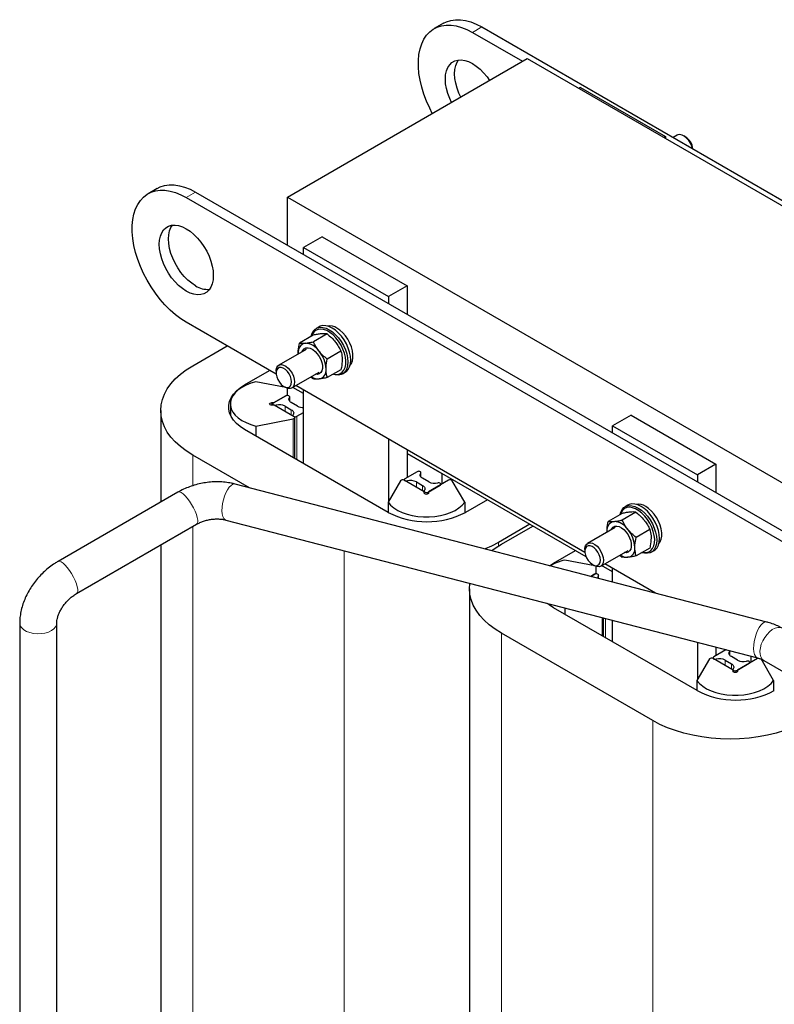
# Model space of a CAD drawing. Header units: millimetres. Extents: x 5 to 418, y 2 to 292.
# Tile 26 of 31: x 321 to 356, y 99 to 144. Entities that reach past the tile are written whole.
import ezdxf

# ---------------------------------------------------------------- set-up
doc = ezdxf.new("R2010")
doc.units = ezdxf.units.MM

msp = doc.modelspace()

# ---------------------------------------------------------------- linework, layer by layer
at = {"color": 7, "linetype": 'Continuous', "lineweight": 25}
for p, q in [((340.4243, 144.3157), (340, 144.0708)), ((341.7499, 143.8975), (344.0478, 142.571)), ((342.1742, 144.1424), (384.247, 119.8543)), ((333.2787, 136.3541), (344.2601, 142.6935)), ((344.2601, 142.6935), (379.6155, 122.2833)), ((346.6996, 141.3667), (346.6291, 141.326)), ((346.6996, 141.3667), (350.5887, 139.1216)), ((350.5887, 139.1216), (350.5181, 139.0808)), ((350.5887, 139.1216), (350.5887, 139.0401)), ((351.1267, 139.1856), (350.9437, 139.0799)), ((351.4974, 139.115), (351.4267, 139.1558)), ((327.3216, 136.7517), (326.8973, 136.5068)), ((328.6472, 136.3335), (370.7201, 112.0454)), ((329.0715, 136.5784), (371.1443, 112.2903)), ((333.2787, 134.1496), (333.2787, 136.3541)), ((333.2787, 136.3541), (368.6341, 115.9439)), ((334.8697, 134.5375), (334.0212, 134.0476)), ((334.8697, 134.5375), (338.7588, 132.2923)), ((334.0212, 134.0476), (337.9103, 131.8025)), ((334.0212, 133.721), (334.0212, 134.0476)), ((338.7588, 132.2923), (337.9103, 131.8025)), ((338.7588, 132.2923), (338.7588, 130.986)), ((337.9103, 131.8025), (337.9103, 131.4759)), ((332.7621, 128.2422), (328.6472, 130.6177)), ((334.7294, 130.4124), (334.5968, 130.3359)), ((334.4593, 130.03), (333.8306, 129.667)), ((335.0957, 130.0869), (334.467, 129.7239)), ((328.9406, 128.6233), (330.5214, 129.5358)), ((334.1384, 129.3785), (332.8833, 128.6539)), ((333.7737, 129.2099), (333.7747, 129.1685)), ((333.7783, 129.1705), (333.7737, 129.2099)), ((335.7321, 129.2952), (335.1034, 128.9322)), ((331.3201, 127.7518), (332.4659, 128.4132)), ((332.759, 128.3792), (332.759, 128.2975)), ((333.4833, 127.6146), (334.7384, 128.3392)), ((334.3585, 128.1199), (334.467, 128.0267)), ((335.7321, 128.4466), (335.1034, 128.0836)), ((335.7967, 128.2574), (335.9293, 128.3339)), ((333.2078, 127.631), (331.8376, 127.8954)), ((333.1125, 127.6852), (333.1832, 127.6444)), ((334.0212, 127.3518), (333.5246, 127.6385)), ((346.9042, 120.0782), (333.6663, 127.7203)), ((333.2045, 127.2476), (332.6459, 126.9252)), ((332.6716, 126.94), (333.2787, 127.2905)), ((333.2787, 127.2654), (333.2787, 127.6018)), ((333.3838, 127.0016), (333.3838, 127.2048)), ((334.0212, 124.1514), (334.0212, 127.5154)), ((330.6656, 126.8823), (330.6656, 126.374)), ((332.5656, 126.94), (332.6716, 126.94)), ((332.6716, 126.8246), (332.5656, 126.8246)), ((332.6151, 126.8823), (332.6151, 126.8246)), ((333.5887, 126.2952), (332.6716, 126.8246)), ((333.1727, 126.7803), (333.4555, 126.617)), ((333.7384, 126.7803), (333.4555, 126.9435)), ((327.4762, 126.5822), (327.4762, 122.3818)), ((333.5273, 126.3557), (333.5273, 126.3306)), ((333.618, 124.3842), (333.618, 126.2543)), ((333.7066, 126.3129), (334.0212, 126.4945)), ((349.0119, 126.3734), (348.1633, 125.8835)), ((349.0119, 126.3734), (352.901, 124.1283)), ((331.8376, 125.8692), (333.5497, 126.1996)), ((331.8376, 125.8692), (331.8376, 125.4119)), ((348.1633, 125.8835), (352.0524, 123.6384)), ((348.1633, 125.5569), (348.1633, 125.8835)), ((337.8962, 121.9144), (331.3201, 125.7107)), ((337.9103, 125.2702), (337.9103, 122.4155)), ((331.5423, 123.0393), (328.9406, 124.5412)), ((338.7588, 124.7804), (338.7588, 123.5146)), ((346.9553, 119.8851), (338.7588, 124.6169)), ((338.7588, 124.6169), (340.3498, 123.6984)), ((352.901, 124.1283), (352.0524, 123.6384)), ((352.901, 124.1283), (352.901, 122.8219)), ((339.2149, 123.7779), (338.6563, 123.4554)), ((339.3942, 123.5318), (339.3942, 123.735)), ((340.3498, 123.6984), (340.3498, 123.2085)), ((352.0524, 123.6384), (352.0524, 123.3118)), ((355.2293, 116.8935), (330.884, 123.2101)), ((338.4601, 123.3649), (337.8877, 122.3765)), ((338.6255, 123.4126), (338.6255, 123.3875)), ((339.5427, 122.858), (338.6256, 123.3874)), ((339.1831, 123.3105), (339.4659, 123.1472)), ((339.7488, 123.3105), (339.4659, 123.4738)), ((339.717, 122.8431), (340.2756, 123.1656)), ((340.6598, 123.3874), (339.7427, 122.858)), ((340.3063, 123.1834), (340.3063, 123.2085)), ((341.3977, 122.3765), (340.8253, 123.3649)), ((328.2685, 122.8395), (322.7737, 119.6654)), ((339.5377, 122.886), (339.5377, 122.8609)), ((339.5427, 122.7968), (339.5427, 122.858)), ((339.7427, 122.858), (339.7427, 122.7968)), ((337.8877, 122.3765), (337.8877, 121.9193)), ((341.3977, 122.3765), (341.3977, 121.8952)), ((342.4359, 122.4941), (341.4317, 121.9144)), ((348.8715, 122.2483), (348.739, 122.1718)), ((348.6015, 121.8659), (347.9727, 121.5029)), ((349.2379, 121.9228), (348.6091, 121.5598)), ((323.6241, 118.1934), (329.1189, 121.3675)), ((330.4571, 121.5646), (354.8023, 115.248)), ((344.3804, 121.3716), (342.9414, 120.5408)), ((343.0828, 120.4592), (344.5218, 121.2899)), ((348.2806, 121.2144), (347.0254, 120.4898)), ((347.9159, 121.0458), (347.9168, 121.0044)), ((347.9204, 121.0064), (347.9159, 121.0458)), ((349.8743, 121.1311), (349.2455, 120.7681)), ((327.4762, 120.4186), (327.4762, 92.8325)), ((345.4622, 119.5877), (346.4664, 120.1674)), ((346.9012, 120.2151), (346.9012, 120.1335)), ((347.6254, 119.4505), (348.8805, 120.1751)), ((348.5006, 119.9558), (348.6091, 119.8627)), ((349.8743, 120.2825), (349.2455, 119.9196)), ((349.9389, 120.0933), (350.0714, 120.1698)), ((345.2848, 119.4737), (345.4622, 119.5877)), ((347.3499, 119.4669), (345.9798, 119.7314)), ((347.2547, 119.5211), (347.3254, 119.4803)), ((350.128, 118.2171), (347.8084, 119.5562)), ((347.1736, 118.9837), (347.4209, 119.1264)), ((347.3466, 119.0836), (347.1736, 118.9837)), ((347.4209, 119.1013), (347.4209, 119.4377)), ((347.5259, 118.8923), (347.5259, 119.0407)), ((348.1633, 119.1877), (347.6667, 119.4744)), ((348.1633, 118.7269), (348.1633, 119.3513)), ((341.6183, 118.4182), (341.6183, 86.0326)), ((352.0383, 113.7504), (345.4622, 117.5467)), ((345.9798, 117.5371), (345.9798, 117.2479)), ((321.0196, 116.8447), (321.0196, 79.7983)), ((322.7196, 90.8539), (322.7196, 116.8447)), ((347.7601, 116.2201), (347.7601, 117.0752)), ((348.1633, 115.9873), (348.1633, 116.9706)), ((350.0124, 112.3767), (343.0828, 116.3771)), ((352.0524, 115.9615), (352.0524, 114.2514)), ((353.357, 115.6138), (352.7984, 115.2914)), ((352.901, 115.7414), (352.901, 115.3505)), ((353.3692, 115.6199), (353.357, 115.6138)), ((353.5363, 115.3678), (353.5363, 115.571)), ((352.6022, 115.2008), (352.0298, 114.2124)), ((352.7677, 115.2485), (352.7677, 115.2234)), ((353.6848, 114.6939), (352.7678, 115.2233)), ((353.3252, 115.1464), (353.6081, 114.9832)), ((353.8909, 115.1464), (353.6081, 115.3097)), ((353.8591, 114.6791), (354.4177, 115.0015)), ((354.8019, 115.2233), (353.8848, 114.6939)), ((354.4485, 115.0193), (354.4485, 115.0444)), ((354.492, 115.3286), (354.492, 115.0444)), ((355.5398, 114.2124), (354.9675, 115.2008)), ((355.0916, 115.1342), (357.3064, 113.8556)), ((353.6798, 114.7219), (353.6798, 114.6968)), ((353.6848, 114.6327), (353.6848, 114.6939)), ((353.8848, 114.6939), (353.8848, 114.6327)), ((352.0298, 114.2124), (352.0298, 113.7552)), ((355.5398, 114.2124), (355.5398, 113.7311))]:
    msp.add_line(p, q, dxfattribs=at)
at = {"color": 7, "linetype": 'Continuous', "lineweight": 18}
for p, q in [((342.1742, 144.1424), (341.7499, 143.8975)), ((329.0715, 136.5784), (328.6472, 136.3335)), ((331.3201, 127.7106), (331.3201, 127.7518)), ((333.3754, 127.1811), (333.3754, 127.0121)), ((332.5656, 126.94), (332.5656, 126.8246)), ((332.7611, 126.8265), (332.7611, 126.7729)), ((333.1727, 126.7803), (333.1727, 126.5353)), ((333.4555, 126.617), (333.4555, 126.372)), ((333.7066, 126.3129), (333.7066, 124.333)), ((333.5497, 126.1996), (333.5497, 124.4236)), ((328.9406, 123.1365), (328.9406, 124.5412)), ((339.3858, 123.7114), (339.3858, 123.5424)), ((338.7716, 123.3568), (338.7716, 123.3032)), ((339.1831, 123.3105), (339.1831, 123.0656)), ((339.4659, 123.1472), (339.4659, 122.9023)), ((339.717, 122.8431), (339.717, 122.7581)), ((328.9406, 92.7902), (328.9406, 121.2645)), ((342.9414, 120.3741), (342.9414, 120.5408)), ((335.8703, 91.3798), (335.8703, 120.1601)), ((345.4622, 119.5465), (345.4622, 119.5877)), ((347.5176, 119.017), (347.5176, 118.8944)), ((347.6918, 117.0929), (347.6918, 116.2595)), ((347.8487, 117.0522), (347.8487, 116.169)), ((343.0828, 85.1872), (343.0828, 116.3771)), ((353.528, 115.5473), (353.528, 115.3783)), ((352.9137, 115.1927), (352.9137, 115.1391)), ((353.3252, 115.1464), (353.3252, 114.9015)), ((353.6081, 114.9832), (353.6081, 114.7382)), ((353.8591, 114.6791), (353.8591, 114.594)), ((350.0124, 83.3246), (350.0124, 112.3767))]:
    msp.add_line(p, q, dxfattribs=at)
at = {"color": 7, "linetype": 'Continuous', "lineweight": 25, "flags": 128}
for points in [[(340.4243, 144.3157), (340.5621, 144.3836), (340.7603, 144.4464), (340.9731, 144.4767), (341.1982, 144.4743), (341.4333, 144.4391), (341.676, 144.3715), (341.9238, 144.2723), (342.1742, 144.1424)], [(339.9133, 140.1842), (339.7928, 140.4201), (339.6496, 140.7404), (339.5279, 141.0637), (339.4291, 141.3868), (339.354, 141.7064), (339.3036, 142.0191), (339.2782, 142.3218), (339.2782, 142.6113), (339.3036, 142.8846), (339.354, 143.1391), (339.4291, 143.372), (339.5279, 143.5809), (339.6496, 143.7638), (339.7928, 143.9188), (339.9561, 144.0441), (340.1378, 144.1387), (340.3361, 144.2015), (340.5488, 144.2318), (340.7739, 144.2293), (341.009, 144.1942), (341.2517, 144.1266), (341.4995, 144.0274), (341.7499, 143.8975)], [(340.7907, 140.6906), (340.7089, 140.868), (340.6243, 141.0958), (340.5626, 141.3225), (340.525, 141.5434), (340.5125, 141.754), (340.525, 141.9501), (340.5626, 142.1276), (340.6243, 142.283), (340.7089, 142.4131), (340.8147, 142.5153), (340.9395, 142.5874), (341.0809, 142.6279), (341.2358, 142.6362), (341.4013, 142.612), (341.5738, 142.5557), (341.7499, 142.4686), (341.926, 142.3524), (342.0985, 142.2094), (342.2639, 142.0427), (342.4189, 141.8555), (342.5318, 141.6958)], [(341.2149, 140.9356), (341.1332, 141.113), (341.0485, 141.3407), (340.9868, 141.5674), (340.9493, 141.7883), (340.9367, 141.9989), (340.9493, 142.195), (340.9868, 142.3726), (341.0485, 142.528), (341.1132, 142.6325)], [(351.8344, 138.5657), (351.7984, 138.6873), (351.7359, 138.8228), (351.654, 138.9483), (351.5577, 139.0562), (351.4533, 139.1395), (351.3471, 139.1931), (351.246, 139.2135), (351.1562, 139.1995), (351.1267, 139.1856)], [(328.6472, 130.6177), (328.3968, 130.7769), (328.149, 130.9638), (327.9063, 131.1765), (327.6712, 131.4127), (327.4461, 131.6702), (327.2334, 131.9461), (327.0351, 132.2378), (326.8534, 132.5421), (326.6901, 132.8561), (326.5469, 133.1764), (326.4252, 133.4997), (326.3264, 133.8228), (326.2513, 134.1424), (326.2009, 134.4551), (326.1755, 134.7577), (326.1755, 135.0472), (326.2009, 135.3206), (326.2513, 135.5751), (326.3264, 135.808), (326.4252, 136.0169), (326.5469, 136.1998), (326.6901, 136.3547), (326.8534, 136.4801), (327.0351, 136.5747), (327.2334, 136.6374), (327.4461, 136.6678), (327.6712, 136.6653), (327.9063, 136.6301), (328.149, 136.5626), (328.3968, 136.4634), (328.6472, 136.3335)], [(327.3216, 136.7517), (327.4594, 136.8196), (327.6576, 136.8824), (327.8704, 136.9127), (328.0955, 136.9102), (328.3306, 136.8751), (328.5733, 136.8075), (328.8211, 136.7083), (329.0715, 136.5784)], [(328.6472, 132.0467), (328.4711, 132.1629), (328.2986, 132.3058), (328.1331, 132.4725), (327.9782, 132.6597), (327.8369, 132.8635), (327.712, 133.0797), (327.6062, 133.304), (327.5216, 133.5318), (327.4599, 133.7584), (327.4224, 133.9793), (327.4098, 134.19), (327.4224, 134.3861), (327.4599, 134.5636), (327.5216, 134.719), (327.6062, 134.8491), (327.712, 134.9512), (327.8369, 135.0233), (327.9782, 135.0639), (328.1331, 135.0722), (328.2986, 135.0479), (328.4711, 134.9917), (328.6472, 134.9046), (328.8233, 134.7883), (328.9958, 134.6454), (329.1612, 134.4787), (329.3162, 134.2915), (329.4575, 134.0877), (329.5824, 133.8715), (329.6882, 133.6472), (329.7728, 133.4194), (329.8345, 133.1928), (329.872, 132.9719), (329.8846, 132.7613), (329.872, 132.5652), (329.8345, 132.3876), (329.7728, 132.2322), (329.6882, 132.1021), (329.5824, 132), (329.4575, 131.9279), (329.3162, 131.8873), (329.1612, 131.879), (328.9958, 131.9033), (328.8233, 131.9595), (328.6472, 132.0467)], [(329.0715, 132.2916), (328.8954, 132.4078), (328.7228, 132.5507), (328.5574, 132.7175), (328.4025, 132.9046), (328.2611, 133.1084), (328.1363, 133.3246), (328.0305, 133.5489), (327.9459, 133.7767), (327.8842, 134.0034), (327.8466, 134.2243), (327.834, 134.4349), (327.8466, 134.631), (327.8842, 134.8085), (327.9459, 134.9639), (328.0105, 135.0684)], [(334.3661, 129.9761), (334.3994, 130.0921), (334.4619, 130.2108), (334.5468, 130.3017), (334.6514, 130.3621), (334.7725, 130.3901), (334.9066, 130.3849), (335.0494, 130.3466), (335.1968, 130.2765), (335.3441, 130.1765), (335.487, 130.0498), (335.621, 129.9003), (335.7422, 129.7324), (335.8468, 129.5512), (335.9316, 129.3623), (335.9941, 129.1714), (336.0324, 128.9844), (336.0453, 128.8068), (336.0324, 128.6441), (335.9941, 128.5012), (335.9316, 128.3825), (335.8468, 128.2915), (335.7422, 128.2311), (335.621, 128.2031), (335.487, 128.2083), (335.3698, 128.2375)], [(335.9293, 128.3339), (335.9794, 128.3681), (336.0642, 128.459), (336.1267, 128.5777), (336.165, 128.7206), (336.1779, 128.8833), (336.165, 129.0609), (336.1267, 129.248), (336.0642, 129.4389), (335.9794, 129.6278), (335.8748, 129.8089), (335.7536, 129.9768), (335.6196, 130.1264), (335.4767, 130.2531), (335.3294, 130.353), (335.182, 130.4232), (335.0391, 130.4615), (334.9051, 130.4667), (334.7839, 130.4386), (334.7294, 130.4124)], [(336.151, 128.6542), (336.2061, 128.7298), (336.2556, 128.8487), (336.2808, 128.9897), (336.2808, 129.1479), (336.2556, 129.318), (336.2061, 129.4941), (336.134, 129.6703), (336.0417, 129.8405), (335.9323, 129.9989), (335.8097, 130.1403), (335.6779, 130.2596), (335.5415, 130.353)], [(335.3869, 128.2473), (335.4352, 128.2384), (335.5651, 128.2356), (335.6818, 128.2661), (335.7814, 128.329), (335.8609, 128.4221), (335.9175, 128.5425), (335.9496, 128.6863), (335.9561, 128.8489), (335.9367, 129.0251), (335.8922, 129.2092), (335.8239, 129.3953), (335.734, 129.5774), (335.6254, 129.7496), (335.5016, 129.9065), (335.3666, 130.0429), (335.2247, 130.1546), (335.0805, 130.2378), (334.9386, 130.29), (334.8036, 130.3094), (334.6798, 130.2955), (334.5712, 130.2486), (334.4813, 130.1703), (334.413, 130.0631), (334.3832, 129.986)], [(333.9618, 129.2765), (333.9872, 129.3319), (334.0476, 129.4031), (334.1275, 129.444), (334.2227, 129.4525), (334.3279, 129.4282), (334.4376, 129.3722), (334.5459, 129.2877), (334.6468, 129.1792), (334.7349, 129.0525), (334.8055, 128.9145), (334.8549, 128.7727), (334.8802, 128.6346), (334.8802, 128.5077), (334.8549, 128.3988), (334.8055, 128.3139), (334.7349, 128.2575), (334.6468, 128.2326), (334.5618, 128.2372)], [(328.9406, 124.5412), (328.646, 124.7269), (328.3804, 124.9267), (328.1461, 125.139), (327.9446, 125.3624), (327.7777, 125.595), (327.6466, 125.8352), (327.5521, 126.081), (327.4952, 126.3307), (327.4762, 126.5822), (327.4952, 126.8338), (327.5521, 127.0835), (327.6466, 127.3293), (327.7777, 127.5695), (327.9446, 127.8021), (328.1461, 128.0255), (328.3804, 128.2378), (328.646, 128.4376), (328.9406, 128.6233)], [(332.759, 128.3792), (332.7624, 128.4387), (332.7888, 128.5423), (332.8401, 128.6204), (332.9129, 128.6679), (333.0026, 128.6818), (333.1038, 128.6614), (333.2099, 128.6078), (333.3144, 128.5245), (333.4106, 128.4167), (333.4926, 128.2911), (333.5551, 128.1557), (333.5942, 128.0189), (333.6076, 127.8893)], [(333.4661, 127.8893), (333.453, 128.0071), (333.4147, 128.1312), (333.3539, 128.2525), (333.2752, 128.362), (333.1845, 128.4516), (333.0885, 128.5147), (332.9942, 128.5465), (332.9087, 128.5447), (332.8383, 128.5094), (332.7883, 128.4433), (332.7623, 128.3512), (332.7623, 128.24), (332.7883, 128.118), (332.8383, 127.9941), (332.9087, 127.8776), (332.9942, 127.7771), (333.0885, 127.7), (333.1845, 127.6522), (333.2752, 127.637), (333.3539, 127.6558), (333.4147, 127.7069), (333.453, 127.7868), (333.4661, 127.8893)], [(331.3201, 125.7107), (331.1199, 125.8412), (330.9484, 125.9846), (330.8081, 126.1389), (330.701, 126.3019), (330.6288, 126.4711), (330.5924, 126.6441), (330.5924, 126.8184), (330.6288, 126.9914), (330.701, 127.1606), (330.8081, 127.3236), (330.9484, 127.4779), (331.1199, 127.6213), (331.3201, 127.7518)], [(331.8376, 127.8954), (331.6022, 127.8277), (331.3853, 127.7418), (331.191, 127.6395), (331.023, 127.5227), (330.8846, 127.3936), (330.7784, 127.2546), (330.7065, 127.1086), (330.6702, 126.9582), (330.6702, 126.8064), (330.7065, 126.656), (330.7784, 126.51), (330.8846, 126.3711), (331.023, 126.2419), (331.191, 126.1251), (331.3853, 126.0228), (331.6022, 125.9369), (331.8376, 125.8692)], [(333.6076, 127.8893), (333.5942, 127.7752), (333.5551, 127.6836), (333.4926, 127.6203), (333.4106, 127.5894), (333.3144, 127.5926), (333.2099, 127.6299), (333.1832, 127.6444)], [(333.3754, 127.1811), (333.3836, 127.2014), (333.3794, 127.222), (333.3634, 127.2406), (333.3375, 127.255), (333.3046, 127.2635), (333.2687, 127.2651), (333.2339, 127.2596), (333.2045, 127.2476)], [(333.4555, 126.9435), (333.4193, 126.9678), (333.3896, 126.995), (333.3672, 127.0243), (333.3526, 127.0553), (333.3461, 127.0871), (333.3477, 127.1192), (333.3576, 127.1507), (333.3754, 127.1811)], [(332.5656, 126.8246), (332.5274, 126.829), (332.4949, 126.8415), (332.4732, 126.8602), (332.4656, 126.8823), (332.4732, 126.9044), (332.4949, 126.9231), (332.5274, 126.9356), (332.5656, 126.94)], [(332.6459, 126.9252), (332.6252, 126.9082), (332.6156, 126.8881), (332.6184, 126.8674), (332.6331, 126.8484), (332.658, 126.8334), (332.6903, 126.8242), (332.7261, 126.8218), (332.7611, 126.8265)], [(333.4555, 126.617), (333.4918, 126.5927), (333.5214, 126.5655), (333.5438, 126.5362), (333.5585, 126.5053), (333.565, 126.4734), (333.5633, 126.4413), (333.5535, 126.4098), (333.5356, 126.3794)], [(333.5356, 126.3794), (333.5275, 126.3591), (333.5316, 126.3385), (333.5476, 126.3199), (333.5736, 126.3055), (333.6065, 126.297), (333.6424, 126.2954), (333.6771, 126.3009), (333.7066, 126.3129)], [(333.5497, 126.1996), (333.5725, 126.206), (333.5919, 126.2154), (333.6064, 126.2274), (333.6153, 126.2411), (333.618, 126.2557), (333.6142, 126.2701), (333.6042, 126.2836), (333.5887, 126.2952)], [(339.3858, 123.7114), (339.394, 123.7316), (339.3898, 123.7523), (339.3738, 123.7709), (339.3479, 123.7853), (339.315, 123.7938), (339.2791, 123.7954), (339.2444, 123.7899), (339.2149, 123.7779)], [(339.4659, 123.4738), (339.4297, 123.4981), (339.4, 123.5252), (339.3776, 123.5546), (339.363, 123.5855), (339.3565, 123.6174), (339.3581, 123.6494), (339.368, 123.681), (339.3858, 123.7114)], [(338.6563, 123.4554), (338.6356, 123.4384), (338.626, 123.4184), (338.6288, 123.3977), (338.6435, 123.3787), (338.6684, 123.3637), (338.7007, 123.3544), (338.7365, 123.352), (338.7716, 123.3568)], [(339.4659, 123.1472), (339.5022, 123.1229), (339.5319, 123.0958), (339.5542, 123.0665), (339.5689, 123.0355), (339.5754, 123.0037), (339.5737, 122.9716), (339.5639, 122.94), (339.546, 122.9097)], [(340.2756, 123.1656), (340.2963, 123.1826), (340.3058, 123.2027), (340.3031, 123.2234), (340.2884, 123.2424), (340.2634, 123.2573), (340.2312, 123.2666), (340.1954, 123.269), (340.1603, 123.2643)], [(339.546, 122.9097), (339.5379, 122.8894), (339.542, 122.8688), (339.558, 122.8501), (339.584, 122.8357), (339.6169, 122.8272), (339.6528, 122.8257), (339.6875, 122.8312), (339.717, 122.8431)], [(339.7427, 122.7968), (339.7351, 122.7747), (339.7134, 122.756), (339.681, 122.7435), (339.6427, 122.7391), (339.6044, 122.7435), (339.572, 122.756), (339.5503, 122.7747), (339.5427, 122.7968)], [(337.8877, 122.3765), (338.0051, 122.2406), (338.1538, 122.1154), (338.3311, 122.0032), (338.5334, 121.9063), (338.7571, 121.8264), (338.9977, 121.7651), (339.2507, 121.7235), (339.5112, 121.7026), (339.7742, 121.7026), (340.0347, 121.7235), (340.2877, 121.7651), (340.5283, 121.8264), (340.752, 121.9063), (340.9544, 122.0032), (341.1316, 122.1154), (341.2804, 122.2406), (341.3977, 122.3765)], [(348.5082, 121.8121), (348.5416, 121.928), (348.6041, 122.0467), (348.6889, 122.1376), (348.7935, 122.198), (348.9146, 122.226), (349.0487, 122.2208), (349.1916, 122.1826), (349.3389, 122.1124), (349.4863, 122.0124), (349.6291, 121.8858), (349.7632, 121.7362), (349.8843, 121.5683), (349.9889, 121.3871), (350.0738, 121.1982), (350.1363, 121.0074), (350.1745, 120.8203), (350.1874, 120.6427), (350.1745, 120.48), (350.1363, 120.3371), (350.0738, 120.2184), (349.9889, 120.1275), (349.8843, 120.0671), (349.7632, 120.039), (349.6291, 120.0442), (349.512, 120.0734)], [(350.0714, 120.1698), (350.1215, 120.204), (350.2063, 120.2949), (350.2688, 120.4136), (350.3071, 120.5565), (350.32, 120.7192), (350.3071, 120.8968), (350.2688, 121.0839), (350.2063, 121.2748), (350.1215, 121.4637), (350.0169, 121.6448), (349.8958, 121.8127), (349.7617, 121.9623), (349.6188, 122.089), (349.4715, 122.1889), (349.3241, 122.2591), (349.1813, 122.2974), (349.0472, 122.3026), (348.9261, 122.2746), (348.8715, 122.2483)], [(349.529, 120.0832), (349.5773, 120.0743), (349.7073, 120.0715), (349.8239, 120.1021), (349.9236, 120.1649), (350.003, 120.258), (350.0597, 120.3784), (350.0918, 120.5222), (350.0982, 120.6848), (350.0789, 120.861), (350.0343, 121.0451), (349.966, 121.2312), (349.8761, 121.4133), (349.7675, 121.5855), (349.6437, 121.7424), (349.5087, 121.8788), (349.3668, 121.9905), (349.2226, 122.0737), (349.0807, 122.1259), (348.9457, 122.1453), (348.8219, 122.1314), (348.7133, 122.0845), (348.6234, 122.0062), (348.5551, 121.899), (348.5253, 121.8219)], [(350.2932, 120.4901), (350.3483, 120.5657), (350.3977, 120.6847), (350.4229, 120.8256), (350.4229, 120.9839), (350.3977, 121.1539), (350.3483, 121.33), (350.2761, 121.5062), (350.1838, 121.6764), (350.0745, 121.8349), (349.9518, 121.9762), (349.8201, 122.0956), (349.6836, 122.1889)], [(348.1039, 121.1124), (348.1293, 121.1679), (348.1897, 121.239), (348.2696, 121.28), (348.3648, 121.2885), (348.4701, 121.2641), (348.5798, 121.2081), (348.688, 121.1236), (348.7889, 121.0151), (348.877, 120.8884), (348.9477, 120.7505), (348.997, 120.6086), (349.0223, 120.4705), (349.0223, 120.3436), (348.997, 120.2347), (348.9477, 120.1498), (348.877, 120.0934), (348.7889, 120.0685), (348.7039, 120.0732)], [(342.9414, 120.5408), (342.6198, 120.3707), (342.3298, 120.2404)], [(342.6335, 120.1616), (342.7881, 120.2735), (343.0828, 120.4592)], [(346.9012, 120.2151), (346.9045, 120.2746), (346.931, 120.3783), (346.9822, 120.4563), (347.055, 120.5038), (347.1448, 120.5178), (347.2459, 120.4973), (347.3521, 120.4438), (347.4565, 120.3604), (347.5528, 120.2526), (347.6347, 120.127), (347.6972, 119.9916), (347.7364, 119.8548), (347.7497, 119.7253)], [(347.6083, 119.7253), (347.5952, 119.843), (347.5568, 119.9671), (347.496, 120.0884), (347.4174, 120.198), (347.3266, 120.2876), (347.2306, 120.3506), (347.1363, 120.3824), (347.0508, 120.3806), (346.9805, 120.3453), (346.9304, 120.2792), (346.9045, 120.1872), (346.9045, 120.076), (346.9304, 119.9539), (346.9805, 119.83), (347.0508, 119.7135), (347.1363, 119.613), (347.2306, 119.536), (347.3266, 119.4881), (347.4174, 119.473), (347.496, 119.4917), (347.5568, 119.5428), (347.5952, 119.6227), (347.6083, 119.7253)], [(347.7497, 119.7253), (347.7364, 119.6111), (347.6972, 119.5195), (347.6347, 119.4563), (347.5528, 119.4253), (347.4565, 119.4285), (347.3521, 119.4658), (347.3254, 119.4803)], [(347.5176, 119.017), (347.5257, 119.0373), (347.5216, 119.0579), (347.5056, 119.0766), (347.4796, 119.091), (347.4467, 119.0995), (347.4108, 119.101), (347.3761, 119.0955), (347.3466, 119.0836)], [(343.0828, 116.3771), (342.7881, 116.5628), (342.5226, 116.7626), (342.2882, 116.9749), (342.0868, 117.1983), (341.9199, 117.4309), (341.7887, 117.6711), (341.6943, 117.9169), (341.6373, 118.1666), (341.6183, 118.4182), (341.6365, 118.664)], [(345.4622, 117.5467), (345.262, 117.6771), (345.1738, 117.7462)], [(353.6081, 115.3097), (353.5718, 115.334), (353.5421, 115.3611), (353.5198, 115.3905), (353.5051, 115.4214), (353.4986, 115.4533), (353.5003, 115.4854), (353.5101, 115.5169), (353.528, 115.5473)], [(353.528, 115.5473), (353.5361, 115.5675), (353.5358, 115.5766)], [(352.7984, 115.2914), (352.7777, 115.2744), (352.7682, 115.2543), (352.7709, 115.2336), (352.7856, 115.2146), (352.8106, 115.1996), (352.8428, 115.1904), (352.8786, 115.188), (352.9137, 115.1927)], [(353.6081, 114.9832), (353.6443, 114.9589), (353.674, 114.9317), (353.6964, 114.9024), (353.711, 114.8714), (353.7175, 114.8396), (353.7159, 114.8075), (353.706, 114.776), (353.6882, 114.7456)], [(354.4177, 115.0015), (354.4384, 115.0185), (354.448, 115.0386), (354.4452, 115.0593), (354.4305, 115.0783), (354.4056, 115.0933), (354.3733, 115.1025), (354.3375, 115.1049), (354.3024, 115.1002)], [(354.8409, 115.2373), (354.822, 115.2323), (354.8019, 115.2233)], [(353.6882, 114.7456), (353.68, 114.7253), (353.6842, 114.7047), (353.7002, 114.6861), (353.7261, 114.6717), (353.759, 114.6632), (353.7949, 114.6616), (353.8296, 114.6671), (353.8591, 114.6791)], [(353.8848, 114.6327), (353.8772, 114.6106), (353.8556, 114.5919), (353.8231, 114.5794), (353.7848, 114.575), (353.7466, 114.5794), (353.7141, 114.5919), (353.6925, 114.6106), (353.6848, 114.6327)], [(352.0298, 114.2124), (352.1472, 114.0766), (352.2959, 113.9513), (352.4732, 113.8392), (352.6756, 113.7422), (352.8992, 113.6623), (353.1399, 113.601), (353.3928, 113.5595), (353.6533, 113.5385), (353.9164, 113.5385), (354.1768, 113.5595), (354.4298, 113.601), (354.6705, 113.6623), (354.8941, 113.7422), (355.0965, 113.8392), (355.2738, 113.9513), (355.4225, 114.0766), (355.5398, 114.2124)], [(357.0835, 112.3767), (356.7619, 112.2066), (356.4158, 112.0533), (356.048, 111.918), (355.6611, 111.8018), (355.2581, 111.7054), (354.8421, 111.6297), (354.4162, 111.5752), (353.9837, 111.5423), (353.548, 111.5313), (353.1122, 111.5423), (352.6797, 111.5752), (352.2539, 111.6297), (351.8379, 111.7054), (351.4349, 111.8018), (351.048, 111.918), (350.6801, 112.0533), (350.334, 112.2066), (350.0124, 112.3767)]]:
    msp.add_lwpolyline(points, dxfattribs=at)
at = {"color": 7, "linetype": 'Continuous', "lineweight": 18, "flags": 128}
for points in [[(330.884, 123.2101), (330.8568, 123.2143), (330.7812, 123.2), (330.7007, 123.1502), (330.6189, 123.0671), (330.5394, 122.9543), (330.4656, 122.8166), (330.4008, 122.6603), (330.3477, 122.4919), (330.3088, 122.3191), (330.2857, 122.1492), (330.2794, 121.9897), (330.2902, 121.8476), (330.3176, 121.7291), (330.3604, 121.6393), (330.4168, 121.5823), (330.4571, 121.5646)], [(328.2685, 122.8395), (328.2773, 122.8439), (328.3366, 122.849), (328.4115, 122.8215), (328.4987, 122.7626), (328.5944, 122.675), (328.6945, 122.5623), (328.7945, 122.4296), (328.8902, 122.2826), (328.9772, 122.1279), (329.0518, 121.972), (329.1108, 121.8219), (329.1516, 121.6841), (329.1724, 121.5646), (329.1722, 121.4687), (329.1511, 121.4005), (329.1189, 121.3675)], [(322.7737, 119.6654), (322.7825, 119.6698), (322.8418, 119.6749), (322.9167, 119.6474), (323.0039, 119.5885), (323.0996, 119.5009), (323.1997, 119.3882), (323.2997, 119.2555), (323.3953, 119.1085), (323.4824, 118.9538), (323.557, 118.7979), (323.616, 118.6478), (323.6568, 118.51), (323.6776, 118.3905), (323.6774, 118.2946), (323.6563, 118.2264), (323.6241, 118.1934)], [(321.0196, 116.8465), (321.0207, 116.8191), (321.0485, 116.7177), (321.1122, 116.622), (321.209, 116.5359), (321.3347, 116.4634), (321.4837, 116.4075), (321.6496, 116.3708), (321.8251, 116.3547), (322.0026, 116.3601), (322.1742, 116.3866), (322.3325, 116.4332), (322.4706, 116.4978), (322.5825, 116.5775), (322.6631, 116.6689), (322.7091, 116.768), (322.7196, 116.8418)], [(355.2293, 116.8935), (355.202, 116.8977), (355.1264, 116.8835), (355.0459, 116.8337), (354.9642, 116.7505), (354.8846, 116.6377), (354.8108, 116.5001), (354.746, 116.3437), (354.693, 116.1754), (354.654, 116.0025), (354.6309, 115.8326), (354.6246, 115.6731), (354.6354, 115.531), (354.6628, 115.4125), (354.7057, 115.3228), (354.7621, 115.2657), (354.8023, 115.248)], [(355.9415, 116.6064), (355.9393, 116.6077), (355.8412, 116.6418), (355.729, 116.6422), (355.6074, 116.6088), (355.4819, 116.5432), (355.3579, 116.4482), (355.2408, 116.3279), (355.1358, 116.1876), (355.0475, 116.0334), (354.9796, 115.8721), (354.9352, 115.7108), (354.9162, 115.5564), (354.9234, 115.4157), (354.9566, 115.2949), (355.0142, 115.1992), (355.0916, 115.1342)]]:
    msp.add_lwpolyline(points, dxfattribs=at)
at = {"color": 7, "linetype": 'Continuous', "lineweight": 25}
for centre, radius, start, end in [((351.0864, 138.4677), 0.7667, 6.75991, 57.58895), ((329.6385, 133.1758), 1.0504, 237.32715, 273.80245), ((335.2158, 129.8702), 0.5823, 55.99529, 99.70515), ((334.1644, 129.2735), 0.3958, 100.54678, 189.25188), ((334.0428, 128.8426), 0.8215, 33.43491, 86.57046), ((333.6666, 128.4115), 1.3814, 2.63929, 39.77207), ((334.7119, 128.6066), 0.5845, 234.76577, 271.61257), ((334.6559, 128.4115), 0.3958, 280.54678, 9.25188), ((332.9058, 126.2596), 0.585, 62.86244, 104.31724), ((333.9955, 127.2668), 0.5503, 242.14432, 272.67772), ((338.5572, 123.271), 0.1351, 59.54552, 135.94499), ((338.9162, 122.7899), 0.585, 62.86244, 104.31724), ((340.0156, 123.8312), 0.585, 242.86244, 284.31724), ((340.7283, 123.271), 0.1351, 44.05501, 120.45448), ((349.3579, 121.7062), 0.5823, 55.99529, 99.70515), ((339.6639, 125.3138), 3.8315, 242.52431, 297.47569), ((348.3065, 121.1094), 0.3958, 100.54678, 189.25188), ((348.1849, 120.6785), 0.8215, 33.43491, 86.57046), ((347.8087, 120.2474), 1.3814, 2.63929, 39.77207), ((348.854, 120.4426), 0.5845, 234.76577, 271.61257), ((348.798, 120.2474), 0.3958, 280.54678, 9.25188), ((346.4584, 117.579), 2.2049, 102.53644, 121.18001), ((347.6236, 118.9326), 0.1356, 141.48796, 193.44534), ((352.6993, 115.1069), 0.1351, 59.54552, 135.94499), ((353.0584, 114.6258), 0.585, 62.86244, 104.31724), ((354.1578, 115.6671), 0.585, 242.86244, 284.31724), ((353.8061, 117.1497), 3.8315, 242.52431, 297.47569)]:
    msp.add_arc(centre, radius, start, end, dxfattribs=at)
for points, knots in [([(334.8344, 130.0912), (334.8268, 130.0905), (334.7691, 130.0851), (334.649, 130.0683), (334.523, 130.0428), (334.4593, 130.03)], [0, 0, 0, 0, 0.07009, 0.5307844, 1, 1, 1, 1]), ([(335.0957, 130.0869), (335.06, 130.0914), (334.9877, 130.1006), (334.8858, 130.0944), (334.8344, 130.0912)], [0, 0, 0, 0, 0.495458, 1, 1, 1, 1]), ([(335.0957, 130.0869), (335.1633, 130.0318), (335.2997, 129.9205), (335.4134, 129.7898), (335.4708, 129.7238)], [0, 0, 0, 0, 0.495458, 1, 1, 1, 1]), ([(333.7737, 129.2099), (333.7744, 129.2444), (333.7772, 129.3896), (333.8075, 129.547), (333.8306, 129.667)], [0, 0, 0, 0, 0.2381018, 1, 1, 1, 1]), ([(333.8306, 129.667), (333.8664, 129.6624), (333.9386, 129.6532), (334.0405, 129.6595), (334.0919, 129.6626)], [0, 0, 0, 0, 0.495458, 1, 1, 1, 1]), ([(334.0919, 129.6626), (334.0995, 129.6633), (334.1572, 129.6687), (334.2773, 129.6855), (334.4033, 129.711), (334.467, 129.7239)], [0, 0, 0, 0, 0.07009, 0.5307844, 1, 1, 1, 1]), ([(334.7283, 129.2952), (334.7208, 129.3047), (334.6642, 129.376), (334.569, 129.5171), (334.5012, 129.6545), (334.467, 129.7239)], [0, 0, 0, 0, 0.07009, 0.5307844, 1, 1, 1, 1]), ([(335.4708, 129.7238), (335.4783, 129.7144), (335.5349, 129.6431), (335.6301, 129.5019), (335.6979, 129.3645), (335.7321, 129.2952)], [0, 0, 0, 0, 0.07009, 0.5307844, 1, 1, 1, 1]), ([(335.1034, 128.9322), (335.0358, 128.9873), (334.8994, 129.0986), (334.7857, 129.2293), (334.7283, 129.2952)], [0, 0, 0, 0, 0.495458, 1, 1, 1, 1]), ([(335.7321, 129.2952), (335.7552, 129.2019), (335.7855, 129.0795), (335.7883, 128.9375), (335.789, 128.9037)], [0, 0, 0, 0, 0.7618982, 1, 1, 1, 1]), ([(335.0465, 128.4751), (335.0472, 128.5097), (335.05, 128.6549), (335.0803, 128.8123), (335.1034, 128.9322)], [0, 0, 0, 0, 0.2381018, 1, 1, 1, 1]), ([(335.789, 128.9037), (335.782, 128.7875), (335.773, 128.6386), (335.7395, 128.4811), (335.7321, 128.4466)], [0, 0, 0, 0, 0.7810476, 1, 1, 1, 1]), ([(335.1034, 128.0836), (335.0358, 128.0698), (334.8994, 128.042), (334.7857, 128.029), (334.7283, 128.0224)], [0, 0, 0, 0, 0.495458, 1, 1, 1, 1]), ([(335.1034, 128.0836), (335.096, 128.1097), (335.0625, 128.2285), (335.0535, 128.367), (335.0465, 128.4751)], [0, 0, 0, 0, 0.2189524, 1, 1, 1, 1]), ([(334.7283, 128.0224), (334.7208, 128.0217), (334.6642, 128.0169), (334.569, 128.0145), (334.5012, 128.0226), (334.467, 128.0267)], [0, 0, 0, 0, 0.07009003, 0.53078443, 1, 1, 1, 1]), ([(330.884, 123.2101), (330.8295, 123.2233), (330.6813, 123.2592), (330.4311, 123.2969), (330.1344, 123.3165), (329.8338, 123.3102), (329.5326, 123.2786), (329.2341, 123.2221), (328.9412, 123.1413), (328.6572, 123.0363), (328.4339, 122.9323), (328.308, 122.8617), (328.2685, 122.8395)], [0, 0, 0, 0, 0.0640879, 0.174331, 0.2846348, 0.3950516, 0.5055393, 0.6161288, 0.7268941, 0.8378991, 0.9492258, 1, 1, 1, 1]), ([(348.9765, 121.9271), (348.9689, 121.9264), (348.9113, 121.921), (348.7912, 121.9042), (348.6651, 121.8787), (348.6015, 121.8659)], [0, 0, 0, 0, 0.07009003, 0.53078443, 1, 1, 1, 1]), ([(349.2379, 121.9228), (349.2021, 121.9273), (349.1299, 121.9365), (349.0279, 121.9303), (348.9765, 121.9271)], [0, 0, 0, 0, 0.495458, 1, 1, 1, 1]), ([(349.2379, 121.9228), (349.3054, 121.8677), (349.4418, 121.7564), (349.5555, 121.6257), (349.6129, 121.5598)], [0, 0, 0, 0, 0.495458, 1, 1, 1, 1]), ([(329.1189, 121.3675), (329.143, 121.3809), (329.2164, 121.4218), (329.3523, 121.4825), (329.5282, 121.5417), (329.7127, 121.5845), (329.8999, 121.6094), (330.0842, 121.6158), (330.2593, 121.6042), (330.3815, 121.5835), (330.444, 121.5679), (330.4571, 121.5646)], [0, 0, 0, 0, 0.06280488, 0.19127631, 0.32051472, 0.45028768, 0.5802049, 0.7097425, 0.83847608, 0.96617201, 1, 1, 1, 1]), ([(347.9159, 121.0458), (347.9165, 121.0804), (347.9193, 121.2255), (347.9496, 121.383), (347.9727, 121.5029)], [0, 0, 0, 0, 0.2381018, 1, 1, 1, 1]), ([(347.9727, 121.5029), (348.0085, 121.4983), (348.0807, 121.4892), (348.1826, 121.4954), (348.2341, 121.4985)], [0, 0, 0, 0, 0.495458, 1, 1, 1, 1]), ([(348.2341, 121.4985), (348.2417, 121.4992), (348.2993, 121.5047), (348.4194, 121.5214), (348.5455, 121.5469), (348.6091, 121.5598)], [0, 0, 0, 0, 0.07009, 0.5307844, 1, 1, 1, 1]), ([(348.8705, 121.1312), (348.863, 121.1406), (348.8064, 121.2119), (348.7111, 121.3531), (348.6433, 121.4905), (348.6091, 121.5598)], [0, 0, 0, 0, 0.07009, 0.5307844, 1, 1, 1, 1]), ([(349.6129, 121.5598), (349.6204, 121.5503), (349.677, 121.479), (349.7723, 121.3379), (349.8401, 121.2005), (349.8743, 121.1311)], [0, 0, 0, 0, 0.07009, 0.5307844, 1, 1, 1, 1]), ([(349.2455, 120.7681), (349.1779, 120.8232), (349.0416, 120.9345), (348.9278, 121.0652), (348.8705, 121.1312)], [0, 0, 0, 0, 0.495458, 1, 1, 1, 1]), ([(349.8743, 121.1311), (349.8974, 121.0378), (349.9277, 120.9154), (349.9305, 120.7734), (349.9311, 120.7396)], [0, 0, 0, 0, 0.7618982, 1, 1, 1, 1]), ([(349.1887, 120.311), (349.1893, 120.3456), (349.1921, 120.4908), (349.2224, 120.6482), (349.2455, 120.7681)], [0, 0, 0, 0, 0.2381018, 1, 1, 1, 1]), ([(349.9311, 120.7396), (349.9241, 120.6234), (349.9151, 120.4745), (349.8816, 120.317), (349.8743, 120.2825)], [0, 0, 0, 0, 0.7810476, 1, 1, 1, 1]), ([(349.2455, 119.9196), (349.2382, 119.9456), (349.2047, 120.0644), (349.1957, 120.2029), (349.1887, 120.311)], [0, 0, 0, 0, 0.2189524, 1, 1, 1, 1]), ([(322.7737, 119.6654), (322.7255, 119.6366), (322.5929, 119.5573), (322.3841, 119.4085), (322.1532, 119.2147), (321.9377, 119.0013), (321.7398, 118.7709), (321.5616, 118.5256), (321.405, 118.2677), (321.2721, 117.9994), (321.1647, 117.7234), (321.0848, 117.4421), (321.0357, 117.1663), (321.0204, 116.967), (321.0197, 116.8629), (321.0196, 116.8447)], [0, 0, 0, 0, 0.0484347, 0.1334153, 0.2183256, 0.3032665, 0.3882956, 0.4734865, 0.5589094, 0.6446418, 0.7307234, 0.817122, 0.9036333, 0.9832292, 1, 1, 1, 1]), ([(348.8705, 119.8583), (348.863, 119.8577), (348.8064, 119.8528), (348.7111, 119.8504), (348.6433, 119.8585), (348.6091, 119.8627)], [0, 0, 0, 0, 0.07009003, 0.53078443, 1, 1, 1, 1]), ([(349.2455, 119.9196), (349.1779, 119.9058), (349.0416, 119.8779), (348.9278, 119.8649), (348.8705, 119.8583)], [0, 0, 0, 0, 0.495458, 1, 1, 1, 1]), ([(322.7196, 116.8447), (322.7199, 116.8619), (322.721, 116.9139), (322.7344, 117.0168), (322.7695, 117.1554), (322.8254, 117.3046), (322.9021, 117.4591), (322.9988, 117.6138), (323.1132, 117.7635), (323.2425, 117.9036), (323.3825, 118.0292), (323.5117, 118.1255), (323.5925, 118.1743), (323.6241, 118.1934)], [0, 0, 0, 0, 0.0479088, 0.14512217, 0.24221272, 0.33963333, 0.43781682, 0.53683719, 0.63651624, 0.73654574, 0.83654958, 0.93605082, 1, 1, 1, 1]), ([(355.9415, 116.6064), (355.8942, 116.6326), (355.7676, 116.7025), (355.5499, 116.7958), (355.3561, 116.8599), (355.2482, 116.8885), (355.2293, 116.8935)], [0, 0, 0, 0, 0.2153764, 0.5756885, 0.9254335, 1, 1, 1, 1]), ([(354.8023, 115.248), (354.8268, 115.2413), (354.8994, 115.2212), (355.0012, 115.1825), (355.0628, 115.1496), (355.0916, 115.1342)], [0, 0, 0, 0, 0.2130943, 0.6315954, 1, 1, 1, 1])]:
    msp.add_open_spline(points, degree=3, knots=knots, dxfattribs=at)

doc.saveas('drawing.dxf')
